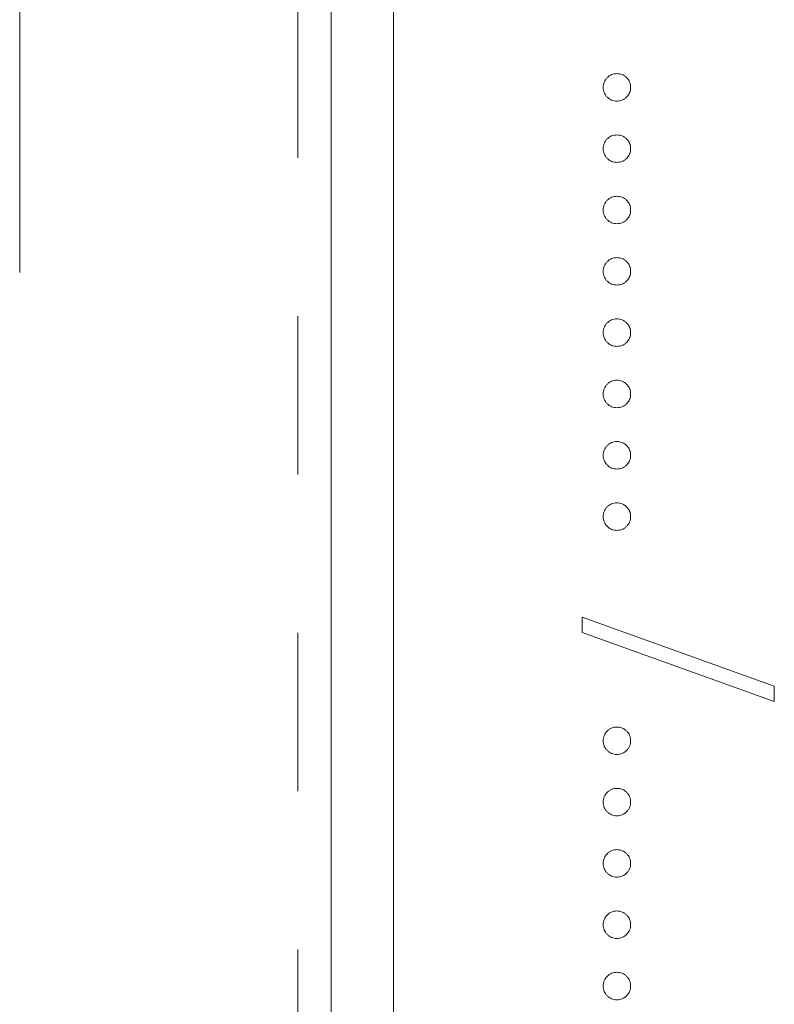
# Model space of a CAD drawing. Header units: millimetres. Extents: x 31 to 386, y -172 to 342.
# Tile 6 of 30: x 71 to 77, y 147 to 155. Entities that reach past the tile are written whole.
import ezdxf

# ---------------------------------------------------------------- set-up
doc = ezdxf.new("R2010")
doc.units = ezdxf.units.MM
doc.linetypes.add('PHANTOM', pattern=[12.7, 6.35, -1.27, 1.27, -1.27, 1.27, -1.27])

msp = doc.modelspace()

# ---------------------------------------------------------------- linework, layer by layer
at = {"color": 7, "linetype": 'Continuous', "lineweight": 15}
for p, q in [((70.785, 153.2111), (70.785, 203.342)), ((73.285, 136.3419), (73.285, 203.342)), ((73.785, 194.3419), (73.785, 138.3419)), ((75.2984, 150.3229), (75.2984, 150.448)), ((75.2984, 150.448), (76.8418, 149.8947)), ((76.8418, 149.7696), (75.2984, 150.3229)), ((76.8418, 149.8947), (76.8418, 149.7696))]:
    msp.add_line(p, q, dxfattribs=at)
at = {"color": 8, "linetype": 'PHANTOM', "lineweight": 0}
msp.add_line((73.017, 128.7306), (73.017, 203.342), dxfattribs=at)
at = {"color": 7, "linetype": 'Continuous', "lineweight": 15}
for points, knots in [([(75.468, 154.6966), (75.4684, 154.704), (75.4692, 154.7184), (75.4757, 154.7391), (75.4858, 154.7581), (75.4999, 154.7751), (75.5169, 154.7889), (75.5359, 154.7993), (75.5566, 154.8056), (75.571, 154.8064), (75.5783, 154.8068)], [0, 0, 0, 0, 0.1277566, 0.2494144, 0.3727965, 0.5001113, 0.6286099, 0.7506434, 0.8737684, 1, 1, 1, 1]), ([(75.5783, 154.8068), (75.5857, 154.8064), (75.6003, 154.8056), (75.6212, 154.7993), (75.6401, 154.789), (75.6569, 154.775), (75.671, 154.7581), (75.6812, 154.7391), (75.6873, 154.7183), (75.6881, 154.704), (75.6885, 154.6966)], [0, 0, 0, 0, 0.129097, 0.252046, 0.373905, 0.5010378, 0.6281707, 0.7513765, 0.872426, 1, 1, 1, 1]), ([(75.5783, 154.5863), (75.571, 154.5868), (75.5566, 154.5877), (75.5357, 154.5935), (75.517, 154.6044), (75.4999, 154.6181), (75.4859, 154.635), (75.4755, 154.6539), (75.4692, 154.6747), (75.4684, 154.6892), (75.468, 154.6966)], [0, 0, 0, 0, 0.126178, 0.248821, 0.37154, 0.499984, 0.627244, 0.749226, 0.872298, 1, 1, 1, 1]), ([(75.6885, 154.6966), (75.6881, 154.6892), (75.6872, 154.6748), (75.6813, 154.6539), (75.6709, 154.635), (75.6569, 154.6182), (75.64, 154.6043), (75.6213, 154.5935), (75.6002, 154.5876), (75.5857, 154.5868), (75.5783, 154.5863)], [0, 0, 0, 0, 0.127519, 0.249986, 0.371792, 0.49887, 0.625948, 0.748492, 0.870959, 1, 1, 1, 1]), ([(75.468, 154.2047), (75.4684, 154.2121), (75.4692, 154.2265), (75.4757, 154.2472), (75.4858, 154.2663), (75.4999, 154.2832), (75.5169, 154.297), (75.5359, 154.3075), (75.5566, 154.3137), (75.571, 154.3146), (75.5783, 154.315)], [0, 0, 0, 0, 0.1277566, 0.2494144, 0.3727965, 0.5001113, 0.6286099, 0.7506434, 0.8737684, 1, 1, 1, 1]), ([(75.5783, 154.315), (75.5857, 154.3146), (75.6003, 154.3138), (75.6212, 154.3074), (75.6401, 154.2971), (75.6569, 154.2831), (75.671, 154.2663), (75.6812, 154.2473), (75.6873, 154.2265), (75.6881, 154.2121), (75.6885, 154.2047)], [0, 0, 0, 0, 0.129097, 0.252046, 0.373905, 0.5010378, 0.6281707, 0.7513765, 0.872426, 1, 1, 1, 1]), ([(75.5783, 154.0945), (75.571, 154.0949), (75.5566, 154.0958), (75.5357, 154.1016), (75.517, 154.1125), (75.4999, 154.1262), (75.4859, 154.1431), (75.4755, 154.1621), (75.4692, 154.1829), (75.4684, 154.1974), (75.468, 154.2047)], [0, 0, 0, 0, 0.126178, 0.248821, 0.37154, 0.499984, 0.627244, 0.749226, 0.872298, 1, 1, 1, 1]), ([(75.6885, 154.2047), (75.6881, 154.1974), (75.6872, 154.1829), (75.6813, 154.162), (75.6709, 154.1431), (75.6569, 154.1263), (75.64, 154.1124), (75.6213, 154.1016), (75.6002, 154.0958), (75.5857, 154.0949), (75.5783, 154.0945)], [0, 0, 0, 0, 0.127519, 0.249986, 0.371792, 0.49887, 0.625948, 0.748492, 0.870959, 1, 1, 1, 1]), ([(75.468, 153.7129), (75.4684, 153.7203), (75.4692, 153.7347), (75.4757, 153.7554), (75.4858, 153.7744), (75.4999, 153.7914), (75.5169, 153.8052), (75.5359, 153.8156), (75.5566, 153.8219), (75.571, 153.8227), (75.5783, 153.8231)], [0, 0, 0, 0, 0.1277566, 0.2494144, 0.3727965, 0.5001113, 0.6286099, 0.7506434, 0.8737684, 1, 1, 1, 1]), ([(75.5783, 153.8231), (75.5857, 153.8227), (75.6003, 153.8219), (75.6212, 153.8156), (75.6401, 153.8052), (75.6569, 153.7913), (75.671, 153.7744), (75.6812, 153.7554), (75.6873, 153.7346), (75.6881, 153.7202), (75.6885, 153.7129)], [0, 0, 0, 0, 0.129097, 0.252046, 0.373905, 0.5010378, 0.6281707, 0.7513765, 0.872426, 1, 1, 1, 1]), ([(75.5783, 153.6026), (75.571, 153.6031), (75.5566, 153.604), (75.5357, 153.6097), (75.517, 153.6207), (75.4999, 153.6344), (75.4859, 153.6513), (75.4755, 153.6702), (75.4692, 153.691), (75.4684, 153.7055), (75.468, 153.7129)], [0, 0, 0, 0, 0.126178, 0.248821, 0.37154, 0.499984, 0.627244, 0.749226, 0.872298, 1, 1, 1, 1]), ([(75.6885, 153.7129), (75.6881, 153.7055), (75.6872, 153.6911), (75.6813, 153.6702), (75.6709, 153.6513), (75.6569, 153.6345), (75.64, 153.6206), (75.6213, 153.6098), (75.6002, 153.6039), (75.5857, 153.6031), (75.5783, 153.6026)], [0, 0, 0, 0, 0.127519, 0.249986, 0.371792, 0.49887, 0.625948, 0.748492, 0.870959, 1, 1, 1, 1]), ([(75.468, 153.221), (75.4684, 153.2284), (75.4692, 153.2428), (75.4757, 153.2635), (75.4858, 153.2826), (75.4999, 153.2995), (75.5169, 153.3133), (75.5359, 153.3238), (75.5566, 153.33), (75.571, 153.3308), (75.5783, 153.3313)], [0, 0, 0, 0, 0.1277566, 0.2494144, 0.3727965, 0.5001113, 0.6286099, 0.7506434, 0.8737684, 1, 1, 1, 1]), ([(75.5783, 153.3313), (75.5857, 153.3309), (75.6003, 153.3301), (75.6212, 153.3237), (75.6401, 153.3134), (75.6569, 153.2994), (75.671, 153.2826), (75.6812, 153.2636), (75.6873, 153.2428), (75.6881, 153.2284), (75.6885, 153.221)], [0, 0, 0, 0, 0.129097, 0.252046, 0.373905, 0.5010378, 0.6281707, 0.7513765, 0.872426, 1, 1, 1, 1]), ([(75.5783, 153.1108), (75.571, 153.1112), (75.5566, 153.1121), (75.5357, 153.1179), (75.517, 153.1288), (75.4999, 153.1425), (75.4859, 153.1594), (75.4755, 153.1784), (75.4692, 153.1992), (75.4684, 153.2136), (75.468, 153.221)], [0, 0, 0, 0, 0.126178, 0.248821, 0.37154, 0.499984, 0.627244, 0.749226, 0.872298, 1, 1, 1, 1]), ([(75.6885, 153.221), (75.6881, 153.2137), (75.6872, 153.1992), (75.6813, 153.1783), (75.6709, 153.1594), (75.6569, 153.1426), (75.64, 153.1287), (75.6213, 153.1179), (75.6002, 153.1121), (75.5857, 153.1112), (75.5783, 153.1108)], [0, 0, 0, 0, 0.127519, 0.249986, 0.371792, 0.49887, 0.625948, 0.748492, 0.870959, 1, 1, 1, 1]), ([(75.468, 152.7292), (75.4684, 152.7365), (75.4692, 152.751), (75.4757, 152.7717), (75.4858, 152.7907), (75.4999, 152.8076), (75.5169, 152.8215), (75.5359, 152.8319), (75.5566, 152.8382), (75.571, 152.839), (75.5783, 152.8394)], [0, 0, 0, 0, 0.1277566, 0.2494144, 0.3727965, 0.5001113, 0.6286099, 0.7506434, 0.8737684, 1, 1, 1, 1]), ([(75.5783, 152.8394), (75.5857, 152.839), (75.6003, 152.8382), (75.6212, 152.8319), (75.6401, 152.8215), (75.6569, 152.8076), (75.671, 152.7907), (75.6812, 152.7717), (75.6873, 152.7509), (75.6881, 152.7365), (75.6885, 152.7292)], [0, 0, 0, 0, 0.129097, 0.252046, 0.373905, 0.5010378, 0.6281707, 0.7513765, 0.872426, 1, 1, 1, 1]), ([(75.5783, 152.6189), (75.571, 152.6194), (75.5566, 152.6203), (75.5357, 152.626), (75.517, 152.637), (75.4999, 152.6507), (75.4859, 152.6676), (75.4755, 152.6865), (75.4692, 152.7073), (75.4684, 152.7218), (75.468, 152.7292)], [0, 0, 0, 0, 0.126178, 0.248821, 0.37154, 0.499984, 0.627244, 0.749226, 0.872298, 1, 1, 1, 1]), ([(75.6885, 152.7292), (75.6881, 152.7218), (75.6872, 152.7074), (75.6813, 152.6865), (75.6709, 152.6676), (75.6569, 152.6508), (75.64, 152.6369), (75.6213, 152.6261), (75.6002, 152.6202), (75.5857, 152.6194), (75.5783, 152.6189)], [0, 0, 0, 0, 0.127519, 0.249986, 0.371792, 0.49887, 0.625948, 0.748492, 0.870959, 1, 1, 1, 1]), ([(75.468, 152.2373), (75.4684, 152.2447), (75.4692, 152.2591), (75.4757, 152.2798), (75.4858, 152.2989), (75.4999, 152.3158), (75.5169, 152.3296), (75.5359, 152.34), (75.5566, 152.3463), (75.571, 152.3471), (75.5783, 152.3476)], [0, 0, 0, 0, 0.1277566, 0.2494144, 0.3727965, 0.5001113, 0.6286099, 0.7506434, 0.8737684, 1, 1, 1, 1]), ([(75.5783, 152.3476), (75.5857, 152.3472), (75.6003, 152.3464), (75.6212, 152.34), (75.6401, 152.3297), (75.6569, 152.3157), (75.671, 152.2989), (75.6812, 152.2799), (75.6873, 152.2591), (75.6881, 152.2447), (75.6885, 152.2373)], [0, 0, 0, 0, 0.129097, 0.252046, 0.373905, 0.5010378, 0.6281707, 0.7513765, 0.872426, 1, 1, 1, 1]), ([(75.5783, 152.1271), (75.571, 152.1275), (75.5566, 152.1284), (75.5357, 152.1342), (75.517, 152.1451), (75.4999, 152.1588), (75.4859, 152.1757), (75.4755, 152.1947), (75.4692, 152.2155), (75.4684, 152.2299), (75.468, 152.2373)], [0, 0, 0, 0, 0.126178, 0.248821, 0.37154, 0.499984, 0.627244, 0.749226, 0.872298, 1, 1, 1, 1]), ([(75.6885, 152.2373), (75.6881, 152.2299), (75.6872, 152.2155), (75.6813, 152.1946), (75.6709, 152.1757), (75.6569, 152.1589), (75.64, 152.145), (75.6213, 152.1342), (75.6002, 152.1284), (75.5857, 152.1275), (75.5783, 152.1271)], [0, 0, 0, 0, 0.127519, 0.249986, 0.371792, 0.49887, 0.625948, 0.748492, 0.870959, 1, 1, 1, 1]), ([(75.468, 151.7455), (75.4684, 151.7528), (75.4692, 151.7673), (75.4757, 151.788), (75.4858, 151.807), (75.4999, 151.8239), (75.5169, 151.8378), (75.5359, 151.8482), (75.5566, 151.8545), (75.571, 151.8553), (75.5783, 151.8557)], [0, 0, 0, 0, 0.127757, 0.249414, 0.372796, 0.500111, 0.62861, 0.750643, 0.873768, 1, 1, 1, 1]), ([(75.5783, 151.8557), (75.5857, 151.8553), (75.6003, 151.8545), (75.6212, 151.8482), (75.6401, 151.8378), (75.6569, 151.8238), (75.671, 151.807), (75.6812, 151.788), (75.6873, 151.7672), (75.6881, 151.7528), (75.6885, 151.7455)], [0, 0, 0, 0, 0.129097, 0.252046, 0.373905, 0.501038, 0.628171, 0.751376, 0.872426, 1, 1, 1, 1]), ([(75.5783, 151.6352), (75.571, 151.6357), (75.5566, 151.6366), (75.5357, 151.6423), (75.517, 151.6533), (75.4999, 151.6669), (75.4859, 151.6839), (75.4755, 151.7028), (75.4692, 151.7236), (75.4684, 151.7381), (75.468, 151.7455)], [0, 0, 0, 0, 0.126178, 0.248821, 0.37154, 0.499984, 0.627244, 0.749226, 0.872298, 1, 1, 1, 1]), ([(75.6885, 151.7455), (75.6881, 151.7381), (75.6872, 151.7237), (75.6813, 151.7028), (75.6709, 151.6839), (75.6569, 151.667), (75.64, 151.6532), (75.6213, 151.6423), (75.6002, 151.6365), (75.5857, 151.6357), (75.5783, 151.6352)], [0, 0, 0, 0, 0.127519, 0.249986, 0.371792, 0.49887, 0.625948, 0.748492, 0.870959, 1, 1, 1, 1]), ([(75.468, 151.2536), (75.4684, 151.261), (75.4692, 151.2754), (75.4757, 151.2961), (75.4858, 151.3152), (75.4999, 151.3321), (75.5169, 151.3459), (75.5359, 151.3563), (75.5566, 151.3626), (75.571, 151.3634), (75.5783, 151.3639)], [0, 0, 0, 0, 0.127757, 0.249414, 0.372796, 0.500111, 0.62861, 0.750643, 0.873768, 1, 1, 1, 1]), ([(75.5783, 151.3639), (75.5857, 151.3635), (75.6003, 151.3627), (75.6212, 151.3563), (75.6401, 151.346), (75.6569, 151.332), (75.671, 151.3152), (75.6812, 151.2962), (75.6873, 151.2753), (75.6881, 151.261), (75.6885, 151.2536)], [0, 0, 0, 0, 0.129097, 0.252046, 0.373905, 0.501038, 0.628171, 0.751376, 0.872426, 1, 1, 1, 1]), ([(75.5783, 151.1434), (75.571, 151.1438), (75.5566, 151.1447), (75.5357, 151.1505), (75.517, 151.1614), (75.4999, 151.1751), (75.4859, 151.192), (75.4755, 151.211), (75.4692, 151.2318), (75.4684, 151.2462), (75.468, 151.2536)], [0, 0, 0, 0, 0.126178, 0.248821, 0.37154, 0.499984, 0.627244, 0.749226, 0.872298, 1, 1, 1, 1]), ([(75.6885, 151.2536), (75.6881, 151.2462), (75.6872, 151.2318), (75.6813, 151.2109), (75.6709, 151.192), (75.6569, 151.1752), (75.64, 151.1613), (75.6213, 151.1505), (75.6002, 151.1447), (75.5857, 151.1438), (75.5783, 151.1434)], [0, 0, 0, 0, 0.127519, 0.249986, 0.371792, 0.49887, 0.625948, 0.748492, 0.870959, 1, 1, 1, 1]), ([(75.468, 149.4558), (75.4684, 149.4632), (75.4692, 149.4776), (75.4757, 149.4983), (75.4858, 149.5173), (75.4999, 149.5343), (75.5169, 149.5481), (75.5359, 149.5585), (75.5566, 149.5648), (75.571, 149.5656), (75.5783, 149.566)], [0, 0, 0, 0, 0.127757, 0.249414, 0.372796, 0.500111, 0.62861, 0.750643, 0.873768, 1, 1, 1, 1]), ([(75.5783, 149.566), (75.5857, 149.5656), (75.6003, 149.5649), (75.6212, 149.5585), (75.6401, 149.5482), (75.6569, 149.5342), (75.671, 149.5174), (75.6812, 149.4983), (75.6873, 149.4775), (75.6881, 149.4632), (75.6885, 149.4558)], [0, 0, 0, 0, 0.129097, 0.252046, 0.373905, 0.501038, 0.628171, 0.751376, 0.872426, 1, 1, 1, 1]), ([(75.5783, 149.3456), (75.571, 149.346), (75.5566, 149.3469), (75.5357, 149.3527), (75.517, 149.3636), (75.4999, 149.3773), (75.4859, 149.3942), (75.4755, 149.4132), (75.4692, 149.4339), (75.4684, 149.4484), (75.468, 149.4558)], [0, 0, 0, 0, 0.126178, 0.248821, 0.37154, 0.499984, 0.627244, 0.749226, 0.872298, 1, 1, 1, 1]), ([(75.6885, 149.4558), (75.6881, 149.4484), (75.6872, 149.434), (75.6813, 149.4131), (75.6709, 149.3942), (75.6569, 149.3774), (75.64, 149.3635), (75.6213, 149.3527), (75.6002, 149.3468), (75.5857, 149.346), (75.5783, 149.3456)], [0, 0, 0, 0, 0.127519, 0.249986, 0.371792, 0.49887, 0.625948, 0.748492, 0.870959, 1, 1, 1, 1]), ([(75.468, 148.9639), (75.4684, 148.9713), (75.4692, 148.9857), (75.4757, 149.0064), (75.4858, 149.0255), (75.4999, 149.0424), (75.5169, 149.0562), (75.5359, 149.0667), (75.5566, 149.0729), (75.571, 149.0738), (75.5783, 149.0742)], [0, 0, 0, 0, 0.127757, 0.249414, 0.372796, 0.500111, 0.62861, 0.750643, 0.873768, 1, 1, 1, 1]), ([(75.5783, 149.0742), (75.5857, 149.0738), (75.6003, 149.073), (75.6212, 149.0667), (75.6401, 149.0563), (75.6569, 149.0423), (75.671, 149.0255), (75.6812, 149.0065), (75.6873, 148.9857), (75.6881, 148.9713), (75.6885, 148.9639)], [0, 0, 0, 0, 0.129097, 0.252046, 0.373905, 0.501038, 0.628171, 0.751376, 0.872426, 1, 1, 1, 1]), ([(75.5783, 148.8537), (75.571, 148.8542), (75.5566, 148.855), (75.5357, 148.8608), (75.517, 148.8717), (75.4999, 148.8854), (75.4859, 148.9024), (75.4755, 148.9213), (75.4692, 148.9421), (75.4684, 148.9566), (75.468, 148.9639)], [0, 0, 0, 0, 0.126178, 0.248821, 0.37154, 0.499984, 0.627244, 0.749226, 0.872298, 1, 1, 1, 1]), ([(75.6885, 148.9639), (75.6881, 148.9566), (75.6872, 148.9421), (75.6813, 148.9213), (75.6709, 148.9024), (75.6569, 148.8855), (75.64, 148.8717), (75.6213, 148.8608), (75.6002, 148.855), (75.5857, 148.8541), (75.5783, 148.8537)], [0, 0, 0, 0, 0.127519, 0.249986, 0.371792, 0.49887, 0.625948, 0.748492, 0.870959, 1, 1, 1, 1]), ([(75.468, 148.4721), (75.4684, 148.4795), (75.4692, 148.4939), (75.4757, 148.5146), (75.4858, 148.5336), (75.4999, 148.5506), (75.5169, 148.5644), (75.5359, 148.5748), (75.5566, 148.5811), (75.571, 148.5819), (75.5783, 148.5823)], [0, 0, 0, 0, 0.127757, 0.249414, 0.372796, 0.500111, 0.62861, 0.750643, 0.873768, 1, 1, 1, 1]), ([(75.5783, 148.5823), (75.5857, 148.5819), (75.6003, 148.5811), (75.6212, 148.5748), (75.6401, 148.5645), (75.6569, 148.5505), (75.671, 148.5336), (75.6812, 148.5146), (75.6873, 148.4938), (75.6881, 148.4795), (75.6885, 148.4721)], [0, 0, 0, 0, 0.129097, 0.252046, 0.373905, 0.501038, 0.628171, 0.751376, 0.872426, 1, 1, 1, 1]), ([(75.5783, 148.3618), (75.571, 148.3623), (75.5566, 148.3632), (75.5357, 148.369), (75.517, 148.3799), (75.4999, 148.3936), (75.4859, 148.4105), (75.4755, 148.4294), (75.4692, 148.4502), (75.4684, 148.4647), (75.468, 148.4721)], [0, 0, 0, 0, 0.126178, 0.248821, 0.37154, 0.499984, 0.627244, 0.749226, 0.872298, 1, 1, 1, 1]), ([(75.6885, 148.4721), (75.6881, 148.4647), (75.6872, 148.4503), (75.6813, 148.4294), (75.6709, 148.4105), (75.6569, 148.3937), (75.64, 148.3798), (75.6213, 148.369), (75.6002, 148.3631), (75.5857, 148.3623), (75.5783, 148.3618)], [0, 0, 0, 0, 0.127519, 0.249986, 0.371792, 0.49887, 0.625948, 0.748492, 0.870959, 1, 1, 1, 1]), ([(75.468, 147.9802), (75.4684, 147.9876), (75.4692, 148.002), (75.4757, 148.0227), (75.4858, 148.0418), (75.4999, 148.0587), (75.5169, 148.0725), (75.5359, 148.083), (75.5566, 148.0892), (75.571, 148.0901), (75.5783, 148.0905)], [0, 0, 0, 0, 0.127757, 0.249414, 0.372796, 0.500111, 0.62861, 0.750643, 0.873768, 1, 1, 1, 1]), ([(75.5783, 148.0905), (75.5857, 148.0901), (75.6003, 148.0893), (75.6212, 148.083), (75.6401, 148.0726), (75.6569, 148.0586), (75.671, 148.0418), (75.6812, 148.0228), (75.6873, 148.002), (75.6881, 147.9876), (75.6885, 147.9802)], [0, 0, 0, 0, 0.129097, 0.252046, 0.373905, 0.501038, 0.628171, 0.751376, 0.872426, 1, 1, 1, 1]), ([(75.5783, 147.87), (75.571, 147.8704), (75.5566, 147.8713), (75.5357, 147.8771), (75.517, 147.888), (75.4999, 147.9017), (75.4859, 147.9187), (75.4755, 147.9376), (75.4692, 147.9584), (75.4684, 147.9729), (75.468, 147.9802)], [0, 0, 0, 0, 0.126178, 0.248821, 0.37154, 0.499984, 0.627244, 0.749226, 0.872298, 1, 1, 1, 1]), ([(75.6885, 147.9802), (75.6881, 147.9729), (75.6872, 147.9584), (75.6813, 147.9376), (75.6709, 147.9187), (75.6569, 147.9018), (75.64, 147.8879), (75.6213, 147.8771), (75.6002, 147.8713), (75.5857, 147.8704), (75.5783, 147.87)], [0, 0, 0, 0, 0.127519, 0.249986, 0.371792, 0.49887, 0.625948, 0.748492, 0.870959, 1, 1, 1, 1]), ([(75.468, 147.4884), (75.4684, 147.4958), (75.4692, 147.5102), (75.4757, 147.5309), (75.4858, 147.5499), (75.4999, 147.5669), (75.5169, 147.5807), (75.5359, 147.5911), (75.5566, 147.5974), (75.571, 147.5982), (75.5783, 147.5986)], [0, 0, 0, 0, 0.127757, 0.249414, 0.372796, 0.500111, 0.62861, 0.750643, 0.873768, 1, 1, 1, 1]), ([(75.5783, 147.5986), (75.5857, 147.5982), (75.6003, 147.5974), (75.6212, 147.5911), (75.6401, 147.5808), (75.6569, 147.5668), (75.671, 147.5499), (75.6812, 147.5309), (75.6873, 147.5101), (75.6881, 147.4958), (75.6885, 147.4884)], [0, 0, 0, 0, 0.129097, 0.252046, 0.373905, 0.501038, 0.628171, 0.751376, 0.872426, 1, 1, 1, 1]), ([(75.5783, 147.3781), (75.571, 147.3786), (75.5566, 147.3795), (75.5357, 147.3853), (75.517, 147.3962), (75.4999, 147.4099), (75.4859, 147.4268), (75.4755, 147.4457), (75.4692, 147.4665), (75.4684, 147.481), (75.468, 147.4884)], [0, 0, 0, 0, 0.126178, 0.248821, 0.37154, 0.499984, 0.627244, 0.749226, 0.872298, 1, 1, 1, 1]), ([(75.6885, 147.4884), (75.6881, 147.481), (75.6872, 147.4666), (75.6813, 147.4457), (75.6709, 147.4268), (75.6569, 147.41), (75.64, 147.3961), (75.6213, 147.3853), (75.6002, 147.3794), (75.5857, 147.3786), (75.5783, 147.3781)], [0, 0, 0, 0, 0.127519, 0.249986, 0.371792, 0.49887, 0.625948, 0.748492, 0.870959, 1, 1, 1, 1])]:
    msp.add_open_spline(points, degree=3, knots=knots, dxfattribs=at)

doc.saveas('drawing.dxf')
